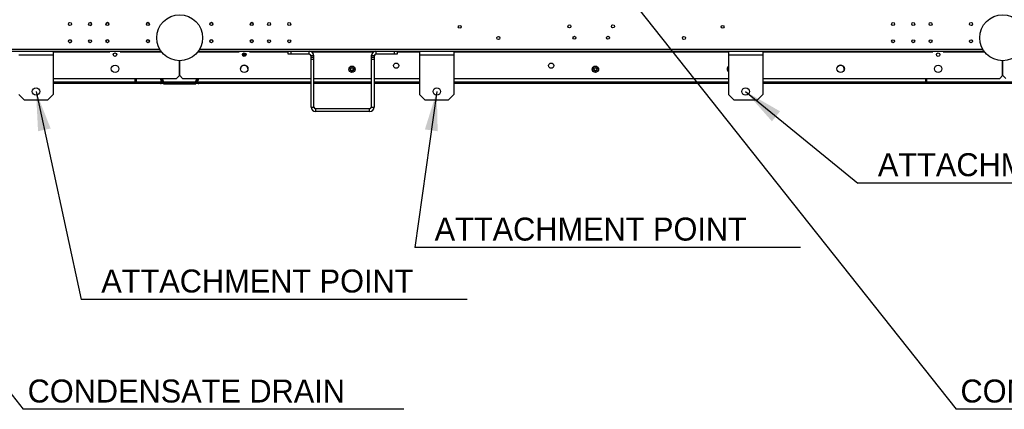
# Model space of a CAD drawing. Header units: millimetres. Extents: x 0 to 39823, y 0 to 11880.
# Tile 55 of 83: x 37147 to 38863, y 4955 to 5634. Entities that reach past the tile are written whole.
import ezdxf

# ---------------------------------------------------------------- set-up
doc = ezdxf.new("R2010")
doc.units = ezdxf.units.MM
doc.layers.add('ANOTACIJE', color=7, linetype='Continuous')
doc.styles.add('SLDTEXTSTYLE1', font='txt')
doc.dimstyles.new('SLDDIMSTYLE2', dxfattribs={"dimtxt": 0.18, "dimasz": 1.050735, "dimexe": 0, "dimexo": 0.0625, "dimgap": 0, "dimtad": 0, "dimtih": 1, "dimtoh": 1, "dimdec": 0, "dimrnd": 1e-09, "dimzin": 0, "dimdsep": 46, "dimtxsty": 'Standard', "dimblk1": 'DOT', "dimblk2": 'DOT', "dimsah": 1, "dimcen": 0.09, "dimadec": 0, "dimazin": 0, "dimtfac": 1.050735, "dimtdec": 0, "dimtofl": 0, "dimtmove": 0, "dimatfit": 3, "dimldrblk": 'DOT', "dimfxl": 1, "dimfrac": 2, "dimtolj": 1, "dimtzin": 0, "dimarcsym": 0})
doc.dimstyles.new('SLDDIMSTYLE3', dxfattribs={"dimtxt": 0.18, "dimasz": 3.414889, "dimexe": 0, "dimexo": 0.0625, "dimgap": 0, "dimtad": 0, "dimtih": 1, "dimtoh": 1, "dimdec": 0, "dimrnd": 1e-09, "dimzin": 0, "dimdsep": 46, "dimtxsty": 'Standard', "dimsah": 1, "dimcen": 0.09, "dimadec": 0, "dimazin": 0, "dimtfac": 3.414889, "dimtdec": 0, "dimtofl": 0, "dimtmove": 0, "dimatfit": 3, "dimfxl": 1, "dimfrac": 2, "dimtolj": 1, "dimtzin": 0, "dimarcsym": 0})

# ---------------------------------------------------------------- blocks, each defined once
blk = doc.blocks.new('_Dot')
at = {"color": 0, "linetype": 'ByBlock', "lineweight": -2}
blk.add_line((-0.5, 0), (-1, 0), dxfattribs=at)
at = {"color": 0, "linetype": 'ByBlock', "const_width": 0.5}
blk.add_lwpolyline([(-0.25, 0, 1), (0.25, 0, 1)], format="xyb", close=True, dxfattribs=at)

msp = doc.modelspace()

# ---------------------------------------------------------------- linework, layer by layer
at = {"color": 7, "linetype": 'Continuous', "lineweight": 25, "ltscale": 20}
for p, q in [((38804.8, 5624.3), (38804.2, 5623.6)), ((38804.8, 5624.3), (38806.4, 5624.3)), ((35833.5, 5578.7), (37393.7, 5578.7)), ((35835.9, 5582.5), (37391.3, 5582.5)), ((37205.9, 5578.7), (37205.9, 5503.7)), ((37205.9, 5577.9), (37304.6, 5577.9)), ((37303.6, 5577.9), (37303.6, 5578.7)), ((37304.6, 5577.9), (37304.6, 5578.7)), ((37322.6, 5578.7), (37322.6, 5577.9)), ((37322.6, 5577.9), (37394.3, 5577.9)), ((37323.6, 5578.7), (37323.6, 5577.9)), ((37457.9, 5577.9), (37529.6, 5577.9)), ((37458.5, 5578.7), (38827.5, 5578.7)), ((37460.9, 5582.5), (38825, 5582.5)), ((37528.6, 5578.7), (37528.6, 5577.9)), ((37529.6, 5578.7), (37529.6, 5577.9)), ((37535.9, 5574.5), (37541.3, 5574.5)), ((37547.6, 5577.9), (37547.6, 5578.7)), ((37547.6, 5577.9), (37615, 5577.9)), ((37548.6, 5577.9), (37548.6, 5578.7)), ((37615, 5573.7), (37615, 5578.7)), ((37619.5, 5578.7), (37619.5, 5573.7)), ((37652, 5573.7), (37652, 5578.7)), ((37655.5, 5577.9), (37764.5, 5577.9)), ((37768, 5578.7), (37768, 5573.7)), ((37800.5, 5573.7), (37800.5, 5578.7)), ((37805, 5578.7), (37805, 5573.7)), ((37805, 5577.9), (37844, 5577.9)), ((37844, 5578.7), (37844, 5503.7)), ((37904, 5578.7), (37904, 5503.7)), ((37904, 5577.9), (38382, 5577.9)), ((38382, 5578.7), (38382, 5503.7)), ((38442, 5578.7), (38442, 5503.7)), ((38442, 5577.9), (38738.3, 5577.9)), ((38737.3, 5577.9), (38737.3, 5578.7)), ((38738.3, 5577.9), (38738.3, 5578.7)), ((38756.3, 5578.7), (38756.3, 5577.9)), ((38756.3, 5577.9), (38828.1, 5577.9)), ((38757.3, 5578.7), (38757.3, 5577.9)), ((37205.9, 5571.7), (37145.9, 5571.7)), ((37425.9, 5536.4), (37425.9, 5562.2)), ((37426.3, 5536.4), (37426.3, 5562.2)), ((37535.8, 5571.7), (37541.4, 5571.7)), ((37652, 5573.7), (37615, 5573.7)), ((37655, 5481.7), (37655, 5570.7)), ((37660, 5570.7), (37655, 5570.7)), ((37655, 5568.7), (37660, 5568.7)), ((37660, 5564.2), (37655, 5564.2)), ((37660, 5481.7), (37660, 5570.7)), ((37760, 5570.7), (37760, 5481.7)), ((37765, 5570.7), (37760, 5570.7)), ((37760, 5568.7), (37765, 5568.7)), ((37765, 5564.2), (37760, 5564.2)), ((37765, 5570.7), (37765, 5481.7)), ((37805, 5573.7), (37768, 5573.7)), ((37904, 5571.7), (37844, 5571.7)), ((38442, 5571.7), (38382, 5571.7)), ((38859.6, 5536.4), (38859.6, 5562.2)), ((38860.1, 5536.4), (38860.1, 5562.2)), ((37722.2, 5549.4), (37722.6, 5550)), ((37723, 5548.9), (37722.2, 5549.4)), ((37722.7, 5549.9), (37722.5, 5549.5)), ((37722.5, 5549.5), (37722.6, 5549.4)), ((37722.6, 5550), (37722.7, 5549.9)), ((37722.6, 5549.4), (37722.9, 5549.8)), ((37723, 5549.7), (37722.8, 5549.3)), ((37722.8, 5549.3), (37723, 5549.2)), ((37722.9, 5549.8), (37723, 5549.7)), ((37723.4, 5549.6), (37723, 5548.9)), ((37723, 5549.2), (37723.3, 5549.6)), ((37723.3, 5549.6), (37723.4, 5549.6)), ((37726.2, 5543.4), (37726.5, 5543.4)), ((37726.8, 5542.8), (37726.2, 5542.8)), ((37726.3, 5543.3), (37726.5, 5543.3)), ((37726.5, 5543), (37726.3, 5543)), ((37726.5, 5543.4), (37726.5, 5543.8)), ((37726.5, 5543.8), (37726.8, 5543.8)), ((37726.5, 5543.3), (37726.5, 5543)), ((37726.8, 5543.8), (37726.8, 5542.8)), ((37729.2, 5549.7), (37730, 5550.2)), ((37729.3, 5549.5), (37729.2, 5549.7)), ((37730, 5549.9), (37729.3, 5549.5)), ((37729.4, 5549.3), (37730, 5549.9)), ((37729.5, 5549.1), (37729.4, 5549.3)), ((37730.3, 5549.3), (37729.5, 5549.1)), ((37729.6, 5548.9), (37730.3, 5549.3)), ((37729.7, 5548.7), (37729.6, 5548.9)), ((37730.2, 5549.9), (37729.7, 5549.4)), ((37729.7, 5549.4), (37730.4, 5549.6)), ((37730.6, 5549.2), (37729.7, 5548.7)), ((37730, 5550.2), (37730.2, 5549.9)), ((37730.4, 5549.6), (37730.6, 5549.2)), ((38146.2, 5549.4), (38146.6, 5550)), ((38147, 5548.9), (38146.2, 5549.4)), ((38146.7, 5549.9), (38146.5, 5549.5)), ((38146.5, 5549.5), (38146.6, 5549.4)), ((38146.6, 5550), (38146.7, 5549.9)), ((38146.6, 5549.4), (38146.9, 5549.8)), ((38147, 5549.7), (38146.8, 5549.3)), ((38146.8, 5549.3), (38147, 5549.2)), ((38146.9, 5549.8), (38147, 5549.7)), ((38147.4, 5549.6), (38147, 5548.9)), ((38147, 5549.2), (38147.3, 5549.6)), ((38147.3, 5549.6), (38147.4, 5549.6)), ((38150.2, 5543.4), (38150.5, 5543.4)), ((38150.8, 5542.8), (38150.2, 5542.8)), ((38150.3, 5543.3), (38150.5, 5543.3)), ((38150.5, 5543), (38150.3, 5543)), ((38150.5, 5543.8), (38150.8, 5543.8)), ((38150.5, 5543.4), (38150.5, 5543.8)), ((38150.5, 5543.3), (38150.5, 5543)), ((38150.8, 5543.8), (38150.8, 5542.8)), ((38153.2, 5549.7), (38154, 5550.2)), ((38153.3, 5549.5), (38153.2, 5549.7)), ((38154, 5549.9), (38153.3, 5549.5)), ((38153.4, 5549.3), (38154, 5549.9)), ((38153.5, 5549.1), (38153.4, 5549.3)), ((38154.3, 5549.3), (38153.5, 5549.1)), ((38153.6, 5548.9), (38154.3, 5549.3)), ((38153.7, 5548.7), (38153.6, 5548.9)), ((38154.2, 5549.9), (38153.7, 5549.4)), ((38153.7, 5549.4), (38154.4, 5549.6)), ((38154.6, 5549.2), (38153.7, 5548.7)), ((38154, 5550.2), (38154.2, 5549.9)), ((38154.4, 5549.6), (38154.6, 5549.2)), ((37205.9, 5531.4), (37420.9, 5531.4)), ((37392.8, 5524.9), (37205.9, 5524.9)), ((37392.8, 5522.9), (37205.9, 5522.9)), ((37348.1, 5531.4), (37348.1, 5526.9)), ((37350.1, 5526.9), (37348.1, 5526.9)), ((37348.1, 5524.9), (37348.1, 5522.9)), ((37350.1, 5524.3), (37348.1, 5524.3)), ((37348.1, 5523.9), (37350.1, 5523.9)), ((37350.1, 5531.4), (37350.1, 5526.9)), ((37350.1, 5524.9), (37350.1, 5522.9)), ((37394.7, 5525.5), (37392.8, 5531.4)), ((37392.8, 5524.9), (37394.7, 5525.5)), ((37392.8, 5522.9), (37392.8, 5524.9)), ((37392.8, 5524.3), (37393.7, 5524.3)), ((37392.8, 5522.9), (37394, 5522.9)), ((37392.8, 5522.9), (37394, 5522.9)), ((37396.7, 5526.1), (37393.5, 5529.3)), ((37396.7, 5526.1), (37393.5, 5529.3)), ((37393.7, 5528.8), (37396.6, 5525.8)), ((37393.8, 5524.8), (37393.7, 5525.2)), ((37393.7, 5525.2), (37393.8, 5524.9)), ((37393.8, 5525), (37393.8, 5525)), ((37394, 5523.3), (37394, 5522.9)), ((37396.6, 5522.9), (37394, 5522.9)), ((37396.6, 5525.8), (37394.6, 5525.8)), ((37396.6, 5525), (37394.8, 5525)), ((37397.4, 5524.2), (37395, 5531.4)), ((37397.2, 5524.7), (37395, 5531.4)), ((37398.3, 5524.5), (37396.1, 5531.4)), ((37396.6, 5525.8), (37396.6, 5522.9)), ((37396.8, 5525.8), (37396.6, 5525.8)), ((37396.8, 5525.8), (37396.6, 5525.8)), ((37397.4, 5524.2), (37398.3, 5524.5)), ((37398.1, 5522.2), (37398.1, 5523.2)), ((37453.9, 5524.7), (37398.2, 5524.7)), ((37399, 5523.9), (37399.1, 5523.9)), ((37399.1, 5523.9), (37399.1, 5522.9)), ((37453.1, 5523.9), (37399.1, 5523.9)), ((37453.1, 5522.9), (37399.1, 5522.9)), ((37399.1, 5522.9), (37399.1, 5522.4)), ((37420.9, 5531.4), (37425.9, 5536.4)), ((37426.3, 5536.4), (37431.3, 5531.4)), ((37431.3, 5531.4), (37655, 5531.4)), ((37453.1, 5523.9), (37453.1, 5522.9)), ((37453.1, 5522.4), (37453.1, 5522.9)), ((37453.9, 5524.5), (37456.1, 5531.4)), ((37454.8, 5524.2), (37453.9, 5524.5)), ((37454.1, 5523.2), (37454.1, 5522.2)), ((37454.8, 5524.2), (37457.2, 5531.4)), ((37455, 5524.7), (37457.2, 5531.4)), ((37455.4, 5526.1), (37458.7, 5529.3)), ((37455.4, 5525.8), (37455.5, 5525.8)), ((37455.4, 5525.8), (37455.5, 5525.8)), ((37455.5, 5526.1), (37458.7, 5529.3)), ((37455.5, 5525.8), (37458.5, 5528.8)), ((37455.5, 5522.9), (37455.5, 5525.8)), ((37457.5, 5525.8), (37455.5, 5525.8)), ((37457.4, 5525), (37455.5, 5525)), ((37458.2, 5522.9), (37455.5, 5522.9)), ((37457.4, 5525.5), (37459.4, 5531.4)), ((37459.3, 5524.9), (37457.4, 5525.5)), ((37458.2, 5523.3), (37458.2, 5522.9)), ((37458.2, 5522.9), (37459.3, 5522.9)), ((37458.2, 5522.9), (37459.3, 5522.9)), ((37458.4, 5524.8), (37458.5, 5525.2)), ((37458.4, 5525.2), (37458.4, 5524.9)), ((37458.4, 5525), (37458.4, 5525)), ((37459.3, 5524.3), (37458.5, 5524.3)), ((37459.3, 5522.9), (37459.3, 5524.9)), ((37655, 5524.9), (37459.3, 5524.9)), ((37655, 5522.9), (37459.3, 5522.9)), ((37660, 5531.4), (37760, 5531.4)), ((37760, 5524.9), (37660, 5524.9)), ((37760, 5522.9), (37660, 5522.9)), ((37765, 5531.4), (37844, 5531.4)), ((37844, 5524.9), (37765, 5524.9)), ((37844, 5522.9), (37765, 5522.9)), ((37904, 5531.4), (38382, 5531.4)), ((38382, 5524.9), (37904, 5524.9)), ((38382, 5522.9), (37904, 5522.9)), ((38442, 5531.4), (38854.6, 5531.4)), ((39017.8, 5524.9), (38442, 5524.9)), ((39017.8, 5522.9), (38442, 5522.9)), ((38725.1, 5531.4), (38725.1, 5526.9)), ((38727.1, 5526.9), (38725.1, 5526.9)), ((38725.1, 5524.9), (38725.1, 5522.9)), ((38727.1, 5524.3), (38725.1, 5524.3)), ((38727.1, 5523.9), (38725.1, 5523.9)), ((38727.1, 5531.4), (38727.1, 5526.9)), ((38727.1, 5524.9), (38727.1, 5522.9)), ((38854.6, 5531.4), (38859.6, 5536.4)), ((38860.1, 5536.4), (38865.1, 5531.4)), ((37399.1, 5522.4), (37398.1, 5522.3)), ((37398.1, 5522.2), (37454.1, 5522.2)), ((37454.1, 5522.2), (37398.1, 5522.2)), ((37453.1, 5522.4), (37399.1, 5522.4)), ((37454.1, 5522.3), (37453.1, 5522.4)), ((37145.9, 5503.7), (37155.9, 5493.7)), ((37195.9, 5493.7), (37155.9, 5493.7)), ((37195.9, 5493.7), (37205.9, 5503.7)), ((37844, 5503.7), (37854, 5493.7)), ((37894, 5493.7), (37854, 5493.7)), ((37894, 5493.7), (37904, 5503.7)), ((38382, 5503.7), (38392, 5493.7)), ((38432, 5493.7), (38392, 5493.7)), ((38432, 5493.7), (38442, 5503.7)), ((37655, 5481.7), (37660, 5481.7)), ((37663, 5478.7), (37663, 5473.7)), ((37757, 5478.7), (37663, 5478.7)), ((37757, 5473.7), (37663, 5473.7)), ((37757, 5473.7), (37757, 5478.7)), ((37760, 5481.7), (37765, 5481.7))]:
    msp.add_line(p, q, dxfattribs=at)
at = {"color": 7, "linetype": 'Continuous', "lineweight": 25, "ltscale": 400}
for centre, radius in [((37235.1, 5626.2), 2.6), ((37235.1, 5626.2), 2.6), ((37270.1, 5626.2), 2.6), ((37300.4, 5626.2), 2.6), ((37370.8, 5626.2), 2.6), ((37426.1, 5602.2), 40), ((37481.3, 5626.2), 2.6), ((37551.7, 5626.2), 2.6), ((37582, 5626.2), 2.6), ((37617, 5626.2), 2.6), ((38668.9, 5626.2), 2.6), ((38703.9, 5626.2), 2.6), ((38734.2, 5626.2), 2.6), ((38804.6, 5626.2), 2.6), ((38859.8, 5602.2), 40), ((37914.1, 5621.3), 2.6), ((38105, 5622.1), 2.6), ((38180.9, 5622.1), 2.6), ((38371.9, 5621.3), 2.6), ((37235.1, 5596.2), 2.6), ((37270.1, 5596.2), 2.6), ((37270.1, 5596.2), 2.6), ((37300.4, 5596.2), 2.6), ((37370.8, 5596.2), 2.6), ((37481.3, 5596.2), 2.6), ((37551.7, 5596.2), 2.6), ((37582, 5596.2), 2.6), ((37617, 5596.2), 2.6), ((37981.3, 5601.9), 2.6), ((38113.8, 5602.3), 2.6), ((38172.2, 5602.3), 2.6), ((38304.6, 5601.9), 2.6), ((38668.9, 5596.2), 2.6), ((38703.9, 5596.2), 2.6), ((38734.2, 5596.2), 2.6), ((38804.6, 5596.2), 2.6), ((37313.6, 5572.9), 3.1), ((37538.6, 5572.9), 3.1), ((38747.3, 5572.9), 3.1), ((37803.3, 5553.7), 4.5), ((38073.3, 5553.7), 4.5), ((37313.6, 5548.2), 6.5), ((37538.6, 5548.2), 6.5), ((37726.3, 5547.4), 5.59), ((37726.3, 5547.4), 5.25), ((37726.3, 5547.4), 3), ((37726.3, 5547.4), 2.46), ((38150.3, 5547.4), 5.59), ((38150.3, 5547.4), 5.25), ((38150.3, 5547.4), 3), ((38150.3, 5547.4), 2.46), ((38577.5, 5548.2), 6.5), ((38747.3, 5548.2), 6.5), ((37175.9, 5508.7), 6.5), ((37874, 5508.7), 6.5), ((38412, 5508.7), 6.5)]:
    msp.add_circle(centre, radius, dxfattribs=at)
for centre, radius, start, end in [((37270.1, 5626.2), 2.6, 270.079, 89.9216), ((37300.4, 5626), 2.6, 0.7728, 176.363), ((37370.8, 5626), 2.6, 0.7728, 176.363), ((37481.3, 5626), 2.6, 2.2042, 177.7958), ((37551.7, 5626), 2.6, 2.2042, 177.7958), ((37235.1, 5596.2), 2.6, 270.0713, 89.9291), ((37300.4, 5596), 2.6, 0.7728, 176.363), ((37370.8, 5596), 2.6, 0.7728, 176.363), ((37481.3, 5596), 2.6, 2.2042, 177.7958), ((37551.7, 5596), 2.6, 2.2042, 177.7958), ((37652, 5570.7), 8, 0, 90), ((37768, 5570.7), 8, 90, 180), ((37652, 5570.7), 3, 0, 90), ((37768, 5570.7), 3, 90, 180), ((37538.6, 5547.9), 6.5, 1.1019, 178.8981), ((37726.2, 5543.1), 0.303, 90, 270), ((37726.3, 5543.1), 0.127, 90, 270), ((38150.2, 5543.1), 0.303, 90, 270), ((38150.3, 5543.1), 0.127, 90, 270), ((38386.2, 5547.9), 6.5, 130.2003, 229.7997), ((38577.4, 5547.9), 6.5, 339.4215, 157.0485), ((37392.8, 5524.9), 2, 270, 18), ((37392.8, 5524.9), 1, 270, 18), ((37399.1, 5524.7), 1.8, 198, 270), ((37399.1, 5524.7), 0.8, 198, 270), ((37453.1, 5524.7), 0.8, 270, 342), ((37453.1, 5524.7), 1.8, 270, 342), ((37459.3, 5524.9), 2, 162, 270), ((37459.3, 5524.9), 1, 162, 270), ((37663, 5481.7), 8, 180, 270), ((37663, 5481.7), 3, 180, 270), ((37757, 5481.7), 3, 270, 0), ((37757, 5481.7), 8, 270, 0)]:
    msp.add_arc(centre, radius, start, end, dxfattribs=at)
at = {"layer": 'ANOTACIJE', "color": 0}
for p, q in [((39279.8, 5349.1), (38607.5, 5349.1)), ((38507.7, 5237), (37835.5, 5237)), ((37927, 5146.6), (37254.7, 5146.6)), ((37816.6, 4955.5), (37153.7, 4955.5)), ((39441.6, 4955.5), (38778.7, 4955.5))]:
    msp.add_line(p, q, dxfattribs=at)

# ---------------------------------------------------------------- texts
at = {"layer": 'ANOTACIJE', "color": 0, "char_height": 40, "attachment_point": 1, "style": 'SLDTEXTSTYLE1'}
for s, insert in [('ATTACHMENT POINT', (38642.4, 5401.3)), ('ATTACHMENT POINT', (37870.3, 5289.2)), ('ATTACHMENT POINT', (37289.6, 5198.8)), ('CONDENSATE DRAIN', (37161.3, 5007.3)), ('CONDENSATE DRAIN', (38786.3, 5007.3))]:
    msp.add_mtext(s, dxfattribs=dict(at, insert=insert))

# ---------------------------------------------------------------- leaders
at = {"layer": 'ANOTACIJE', "color": 7}
for points, dimstyle in [([(36512.1, 5764.5), (37153.7, 4955.5)], 'SLDDIMSTYLE2'), ([(38137.1, 5764.5), (38778.7, 4955.5)], 'SLDDIMSTYLE2'), ([(37175.9, 5508.7), (37254.7, 5146.6)], 'SLDDIMSTYLE3'), ([(37874, 5508.7), (37835.5, 5237)], 'SLDDIMSTYLE3'), ([(38412, 5508.7), (38607.5, 5349.1)], 'SLDDIMSTYLE3')]:
    msp.add_leader(points, dimstyle=dimstyle, override={"dimscale": 20}, dxfattribs=at)

doc.saveas('drawing.dxf')
